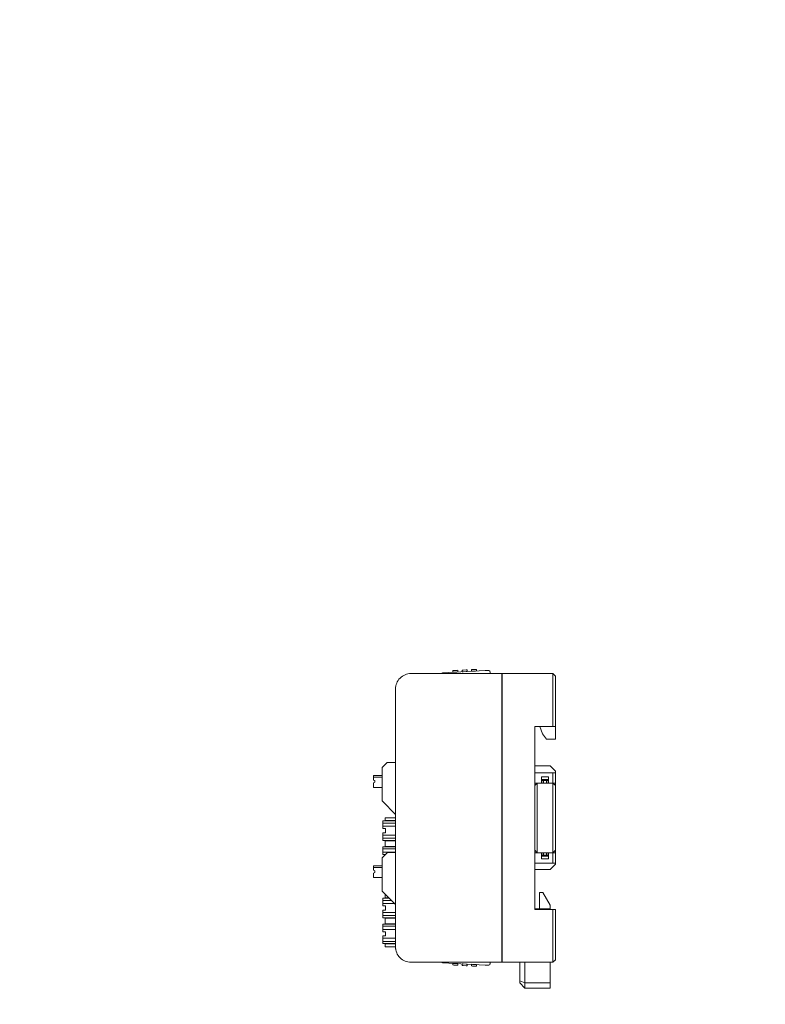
# Model space of a CAD drawing. Header units: millimetres. Extents: x -1114 to 1396, y -630 to 631.
# Tile 22 of 256: x -679 to -534, y -506 to -315. Entities that reach past the tile are written whole.
import ezdxf

# ---------------------------------------------------------------- set-up
doc = ezdxf.new("R2010")
doc.units = ezdxf.units.MM
doc.header["$MEASUREMENT"] = 0

msp = doc.modelspace()

# ---------------------------------------------------------------- linework, layer by layer
at = {"lineweight": 18}
for points, knots in [([(1038.9843, -629.7647), (1038.9843, -629.7647), (-1111.4882, -629.7647), (-1111.4882, -629.7647), (-1111.4882, -629.7647), (-1111.4882, -629.7647), (-1111.4882, 630.7883), (-1111.4882, 630.7883), (-1111.4882, 630.7883), (-1111.4882, 630.7883), (1038.9843, 630.7883), (1038.9843, 630.7883)], [0, 0, 0, 0, 0.33333333, 0.33333333, 0.33333333, 0.33333333, 0.66666667, 0.66666667, 0.66666667, 0.66666667, 1, 1, 1, 1]), ([(-603.1731, -441.8103), (-603.9688, -441.8103), (-604.7319, -442.1264), (-605.2945, -442.689), (-605.2945, -442.689), (-605.8571, -443.2516), (-606.1731, -444.0147), (-606.1731, -444.8103)], [0, 0, 0, 0, 0.5, 0.5, 0.5, 0.5, 1, 1, 1, 1]), ([(-603.1731, -441.8103), (-603.9688, -441.8103), (-604.7319, -442.1264), (-605.2945, -442.689), (-605.2945, -442.689), (-605.8571, -443.2516), (-606.1731, -444.0147), (-606.1731, -444.8103)], [0, 0, 0, 0, 0.5, 0.5, 0.5, 0.5, 1, 1, 1, 1]), ([(-596.9844, -441.6614), (-596.985, -441.6618), (-596.9857, -441.6621), (-596.9876, -441.6632), (-596.9876, -441.6632), (-596.9896, -441.6644), (-596.9929, -441.6663), (-596.997, -441.6686), (-596.997, -441.6686), (-597.0015, -441.6711), (-597.0068, -441.6741), (-597.0128, -441.6775), (-597.0128, -441.6775), (-597.0208, -441.682), (-597.0299, -441.6872), (-597.0397, -441.6928), (-597.0397, -441.6928), (-597.0507, -441.6991), (-597.0626, -441.7058), (-597.075, -441.7128), (-597.075, -441.7128), (-597.1216, -441.7392), (-597.1751, -441.7696), (-597.2298, -441.8006), (-597.2298, -441.8006), (-597.2352, -441.8037), (-597.2406, -441.8068), (-597.2461, -441.8099)], [0, 0, 0, 0, 0.14285714, 0.14285714, 0.14285714, 0.14285714, 0.28571429, 0.28571429, 0.28571429, 0.28571429, 0.42857143, 0.42857143, 0.42857143, 0.42857143, 0.57142857, 0.57142857, 0.57142857, 0.57142857, 0.71428571, 0.71428571, 0.71428571, 0.71428571, 0.85714286, 0.85714286, 0.85714286, 0.85714286, 1, 1, 1, 1]), ([(-597.2452, -441.8094), (-597.2406, -441.8068), (-597.2361, -441.8043), (-597.2316, -441.8017), (-597.2316, -441.8017), (-597.218, -441.794), (-597.2044, -441.7863), (-597.191, -441.7787), (-597.191, -441.7787), (-597.1775, -441.771), (-597.1641, -441.7634), (-597.1509, -441.756), (-597.1509, -441.756), (-597.1378, -441.7485), (-597.1249, -441.7412), (-597.1123, -441.734), (-597.1123, -441.734), (-597.0996, -441.7269), (-597.0873, -441.7198), (-597.0755, -441.7131), (-597.0755, -441.7131), (-597.0637, -441.7065), (-597.0524, -441.7001), (-597.0419, -441.6941), (-597.0419, -441.6941), (-597.0366, -441.6911), (-597.0315, -441.6882), (-597.0267, -441.6854), (-597.0267, -441.6854), (-597.0218, -441.6827), (-597.0172, -441.6801), (-597.0129, -441.6777), (-597.0129, -441.6777), (-597.0087, -441.6752), (-597.0048, -441.673), (-597.0013, -441.671), (-597.0013, -441.671), (-596.9978, -441.6691), (-596.9947, -441.6673), (-596.9922, -441.6659), (-596.9922, -441.6659), (-596.9897, -441.6645), (-596.9877, -441.6634), (-596.9864, -441.6626), (-596.9864, -441.6626), (-596.985, -441.6618), (-596.9843, -441.6614), (-596.9843, -441.6614)], [0, 0, 0, 0, 0.08333333, 0.08333333, 0.08333333, 0.08333333, 0.16666667, 0.16666667, 0.16666667, 0.16666667, 0.25, 0.25, 0.25, 0.25, 0.33333333, 0.33333333, 0.33333333, 0.33333333, 0.41666667, 0.41666667, 0.41666667, 0.41666667, 0.5, 0.5, 0.5, 0.5, 0.58333333, 0.58333333, 0.58333333, 0.58333333, 0.66666667, 0.66666667, 0.66666667, 0.66666667, 0.75, 0.75, 0.75, 0.75, 0.83333333, 0.83333333, 0.83333333, 0.83333333, 0.91666667, 0.91666667, 0.91666667, 0.91666667, 1, 1, 1, 1]), ([(-587.8393, -441.4825), (-587.8435, -441.4031), (-587.879, -441.3285), (-587.9381, -441.2753), (-587.9381, -441.2753), (-587.9973, -441.222), (-588.0751, -441.1945), (-588.1546, -441.1986)], [0, 0, 0, 0, 0.5, 0.5, 0.5, 0.5, 1, 1, 1, 1]), ([(-587.8393, -441.4825), (-587.8435, -441.4031), (-587.879, -441.3285), (-587.9381, -441.2753), (-587.9381, -441.2753), (-587.9973, -441.222), (-588.0751, -441.1945), (-588.1546, -441.1986)], [0, 0, 0, 0, 0.5, 0.5, 0.5, 0.5, 1, 1, 1, 1]), ([(-606.1731, -494.8103), (-606.1731, -495.606), (-605.8571, -496.369), (-605.2945, -496.9316), (-605.2945, -496.9316), (-604.7319, -497.4943), (-603.9688, -497.8103), (-603.1731, -497.8103)], [0, 0, 0, 0, 0.5, 0.5, 0.5, 0.5, 1, 1, 1, 1]), ([(-606.1731, -494.8103), (-606.1731, -495.606), (-605.8571, -496.369), (-605.2945, -496.9316), (-605.2945, -496.9316), (-604.7319, -497.4943), (-603.9688, -497.8103), (-603.1731, -497.8103)], [0, 0, 0, 0, 0.5, 0.5, 0.5, 0.5, 1, 1, 1, 1]), ([(-606.1262, -495.3391), (-606.134, -495.2955), (-606.1408, -495.2517), (-606.1467, -495.2078), (-606.1467, -495.2078), (-606.1526, -495.1638), (-606.1575, -495.1198), (-606.1614, -495.0757), (-606.1614, -495.0757), (-606.1692, -494.9875), (-606.1731, -494.899), (-606.1731, -494.8104)], [0, 0, 0, 0, 0.33333333, 0.33333333, 0.33333333, 0.33333333, 0.66666667, 0.66666667, 0.66666667, 0.66666667, 1, 1, 1, 1]), ([(-596.9843, -497.916), (-596.9843, -497.916), (-596.9871, -497.9145), (-596.9921, -497.9116), (-596.9921, -497.9116), (-596.9972, -497.9087), (-597.0042, -497.9047), (-597.0127, -497.8999), (-597.0127, -497.8999), (-597.017, -497.8975), (-597.0216, -497.8949), (-597.0264, -497.8921), (-597.0264, -497.8921), (-597.0312, -497.8894), (-597.0363, -497.8865), (-597.0415, -497.8835), (-597.0415, -497.8835), (-597.052, -497.8776), (-597.0633, -497.8712), (-597.0751, -497.8645), (-597.0751, -497.8645), (-597.0869, -497.8578), (-597.0992, -497.8509), (-597.1117, -497.8438), (-597.1117, -497.8438), (-597.1242, -497.8367), (-597.1369, -497.8294), (-597.1499, -497.8221), (-597.1499, -497.8221), (-597.1567, -497.8182), (-597.1634, -497.8144), (-597.1703, -497.8105)], [0, 0, 0, 0, 0.125, 0.125, 0.125, 0.125, 0.25, 0.25, 0.25, 0.25, 0.375, 0.375, 0.375, 0.375, 0.5, 0.5, 0.5, 0.5, 0.625, 0.625, 0.625, 0.625, 0.75, 0.75, 0.75, 0.75, 0.875, 0.875, 0.875, 0.875, 1, 1, 1, 1]), ([(-597.1683, -497.8117), (-597.1358, -497.8301), (-597.1044, -497.8479), (-597.0757, -497.8642), (-597.0757, -497.8642), (-597.0632, -497.8713), (-597.0512, -497.8781), (-597.0401, -497.8844), (-597.0401, -497.8844), (-597.0302, -497.89), (-597.0211, -497.8952), (-597.013, -497.8998), (-597.013, -497.8998), (-597.004, -497.9049), (-596.9961, -497.9093), (-596.9916, -497.9119), (-596.9916, -497.9119), (-596.9874, -497.9143), (-596.9859, -497.9152), (-596.9844, -497.916)], [0, 0, 0, 0, 0.2, 0.2, 0.2, 0.2, 0.4, 0.4, 0.4, 0.4, 0.6, 0.6, 0.6, 0.6, 0.8, 0.8, 0.8, 0.8, 1, 1, 1, 1]), ([(-588.1546, -498.3788), (-588.0751, -498.383), (-587.9973, -498.3554), (-587.9381, -498.3022), (-587.9381, -498.3022), (-587.879, -498.2489), (-587.8435, -498.1744), (-587.8393, -498.0949)], [0, 0, 0, 0, 0.5, 0.5, 0.5, 0.5, 1, 1, 1, 1]), ([(-588.1546, -498.3788), (-588.0751, -498.383), (-587.9973, -498.3554), (-587.9381, -498.3022), (-587.9381, -498.3022), (-587.879, -498.2489), (-587.8435, -498.1744), (-587.8393, -498.0949)], [0, 0, 0, 0, 0.5, 0.5, 0.5, 0.5, 1, 1, 1, 1])]:
    msp.add_open_spline(points, degree=3, knots=knots, dxfattribs=at)
for points in [[(-592.2709, -441.0954), (-592.2709, -441.0954), (-592.4706, -441.1058), (-592.4706, -441.1058)], [(-592.2709, -441.0954), (-592.2709, -441.0954), (-592.2542, -441.4135), (-592.2542, -441.4135)], [(-591.2628, -441.0426), (-591.2628, -441.0426), (-591.4625, -441.053), (-591.4625, -441.053)], [(-591.4459, -441.3711), (-591.4459, -441.3711), (-591.4625, -441.053), (-591.4625, -441.053)], [(-591.4459, -441.3711), (-591.4459, -441.3711), (-591.4625, -441.053), (-591.4625, -441.053)], [(-590.6636, -441.0112), (-590.6636, -441.0112), (-591.2628, -441.0426), (-591.2628, -441.0426)], [(-590.4639, -441.0007), (-590.4639, -441.0007), (-590.6636, -441.0112), (-590.6636, -441.0112)], [(-590.4639, -441.0007), (-590.4639, -441.0007), (-590.4472, -441.3188), (-590.4472, -441.3188)], [(-603.1731, -441.8103), (-603.1731, -441.8103), (-585.5785, -441.8103), (-585.5785, -441.8103)], [(-603.1731, -441.8103), (-603.1731, -441.8103), (-585.5785, -441.8103), (-585.5785, -441.8103)], [(-596.9843, -441.6614), (-596.9843, -441.6614), (-596.9845, -441.6614), (-596.9845, -441.6614)], [(-588.7538, -441.23), (-588.7538, -441.23), (-596.9844, -441.6614), (-596.9844, -441.6614)], [(-596.9843, -441.6614), (-596.9843, -441.6614), (-588.7538, -441.23), (-588.7538, -441.23)], [(-594.8767, -441.2319), (-594.8767, -441.2319), (-595.0764, -441.2424), (-595.0764, -441.2424)], [(-595.0598, -441.5606), (-595.0598, -441.5606), (-595.0764, -441.2424), (-595.0764, -441.2424)], [(-595.0598, -441.5606), (-595.0598, -441.5606), (-595.0764, -441.2424), (-595.0764, -441.2424)], [(-595.0598, -441.5606), (-595.0598, -441.5606), (-594.86, -441.5501), (-594.86, -441.5501)], [(-595.0598, -441.5606), (-595.0598, -441.5606), (-595.0598, -441.5606), (-595.0598, -441.5606)], [(-594.2775, -441.2005), (-594.2775, -441.2005), (-594.8767, -441.2319), (-594.8767, -441.2319)], [(-594.86, -441.5501), (-594.86, -441.5501), (-594.2609, -441.5187), (-594.2609, -441.5187)], [(-594.0778, -441.1901), (-594.0778, -441.1901), (-594.2775, -441.2005), (-594.2775, -441.2005)], [(-594.2609, -441.5187), (-594.2609, -441.5187), (-594.0611, -441.5082), (-594.0611, -441.5082)], [(-594.0778, -441.1901), (-594.0778, -441.1901), (-594.0611, -441.5082), (-594.0611, -441.5082)], [(-594.0611, -441.5082), (-594.0611, -441.5082), (-594.0611, -441.5082), (-594.0611, -441.5082)], [(-593.0698, -441.1373), (-593.0698, -441.1373), (-593.2695, -441.1477), (-593.2695, -441.1477)], [(-593.2528, -441.4659), (-593.2528, -441.4659), (-593.2695, -441.1477), (-593.2695, -441.1477)], [(-593.2528, -441.4659), (-593.2528, -441.4659), (-593.2695, -441.1477), (-593.2695, -441.1477)], [(-593.2528, -441.4659), (-593.2528, -441.4659), (-593.0531, -441.4554), (-593.0531, -441.4554)], [(-593.2528, -441.4659), (-593.2528, -441.4659), (-593.2528, -441.4659), (-593.2528, -441.4659)], [(-592.4706, -441.1058), (-592.4706, -441.1058), (-593.0698, -441.1373), (-593.0698, -441.1373)], [(-593.0531, -441.4554), (-593.0531, -441.4554), (-592.4539, -441.424), (-592.4539, -441.424)], [(-592.2542, -441.4135), (-592.2542, -441.4135), (-592.4539, -441.424), (-592.4539, -441.424)], [(-592.2542, -441.4135), (-592.2542, -441.4135), (-592.2542, -441.4135), (-592.2542, -441.4135)], [(-591.4459, -441.3711), (-591.4459, -441.3711), (-591.2461, -441.3607), (-591.2461, -441.3607)], [(-591.4459, -441.3711), (-591.4459, -441.3711), (-591.4459, -441.3711), (-591.4459, -441.3711)], [(-591.2461, -441.3607), (-591.2461, -441.3607), (-590.647, -441.3293), (-590.647, -441.3293)], [(-590.4472, -441.3188), (-590.4472, -441.3188), (-590.647, -441.3293), (-590.647, -441.3293)], [(-590.4472, -441.3188), (-590.4472, -441.3188), (-590.4472, -441.3188), (-590.4472, -441.3188)], [(-588.1546, -441.1986), (-588.1546, -441.1986), (-588.7538, -441.23), (-588.7538, -441.23)], [(-588.1546, -441.1986), (-588.1546, -441.1986), (-588.7538, -441.23), (-588.7538, -441.23)], [(-587.8393, -441.4825), (-587.8393, -441.4825), (-587.8221, -441.8103), (-587.8221, -441.8103)], [(-587.8393, -441.4825), (-587.8393, -441.4825), (-587.8393, -441.4825), (-587.8393, -441.4825)], [(-587.8393, -441.4825), (-587.8393, -441.4825), (-587.8221, -441.8103), (-587.8221, -441.8103)], [(-585.5785, -441.8103), (-585.5785, -441.8103), (-585.5785, -442.3103), (-585.5785, -442.3103)], [(-585.5785, -497.3103), (-585.5785, -497.3103), (-585.5785, -442.3103), (-585.5785, -442.3103)], [(-585.4785, -442.7823), (-585.4785, -442.7823), (-585.5784, -442.7876), (-585.5784, -442.7876)], [(-585.4785, -441.8103), (-585.4785, -441.8103), (-575.6731, -441.8103), (-575.6731, -441.8103)], [(-585.4785, -441.8103), (-585.4785, -441.8103), (-575.6731, -441.8103), (-575.6731, -441.8103)], [(-585.4785, -442.3103), (-585.4785, -442.3103), (-585.4785, -441.8103), (-585.4785, -441.8103)], [(-585.4785, -497.3103), (-585.4785, -497.3103), (-585.4785, -442.3103), (-585.4785, -442.3103)], [(-575.1731, -442.3103), (-575.1731, -442.3103), (-575.6731, -441.8103), (-575.6731, -441.8103)], [(-575.6731, -442.3103), (-575.6731, -442.3103), (-575.6731, -441.8103), (-575.6731, -441.8103)], [(-575.6731, -452.0603), (-575.6731, -452.0603), (-575.6731, -442.3103), (-575.6731, -442.3103)], [(-575.1731, -442.3103), (-575.1731, -442.3103), (-575.1731, -452.0603), (-575.1731, -452.0603)], [(-606.1731, -494.8103), (-606.1731, -494.8103), (-606.1731, -444.8103), (-606.1731, -444.8103)], [(-606.1731, -494.8103), (-606.1731, -494.8103), (-606.1731, -444.8103), (-606.1731, -444.8103)], [(-585.4785, -443.6103), (-585.4785, -443.6103), (-585.5786, -443.6103), (-585.5786, -443.6103)], [(-579.1731, -452.0603), (-579.1731, -452.0603), (-579.1731, -487.5603), (-579.1731, -487.5603)], [(-579.1731, -452.0603), (-579.1731, -452.0603), (-575.6731, -452.0603), (-575.6731, -452.0603)], [(-578.1731, -452.0603), (-578.1731, -452.0603), (-577.6872, -453.5182), (-577.6872, -453.5182)], [(-575.1731, -452.0603), (-575.1731, -452.0603), (-575.6731, -452.0603), (-575.6731, -452.0603)], [(-575.1731, -454.5182), (-575.1731, -454.5182), (-575.1731, -452.0603), (-575.1731, -452.0603)], [(-577.6872, -453.5182), (-577.6872, -453.5182), (-576.8872, -454.5182), (-576.8872, -454.5182)], [(-576.8872, -454.5182), (-576.8872, -454.5182), (-575.1731, -454.5182), (-575.1731, -454.5182)], [(-608.7152, -459.9895), (-608.7471, -460.0214), (-608.765, -460.0646), (-608.765, -460.1097)], [(-608.765, -466.4689), (-608.765, -466.4689), (-608.765, -460.1097), (-608.765, -460.1097)], [(-608.7152, -459.9895), (-608.7152, -459.9895), (-607.8148, -459.0891), (-607.8148, -459.0891)], [(-607.6946, -459.0393), (-607.7397, -459.0393), (-607.7829, -459.0572), (-607.8148, -459.0891)], [(-607.6946, -459.0393), (-607.6946, -459.0393), (-606.173, -459.0393), (-606.173, -459.0393)], [(-576.1731, -459.7296), (-576.1731, -459.7296), (-579.1731, -459.7296), (-579.1731, -459.7296)], [(-575.1731, -460.7296), (-575.1731, -460.7296), (-576.1731, -459.7296), (-576.1731, -459.7296)], [(-610.465, -461.9393), (-610.465, -461.9393), (-610.465, -461.5893), (-610.465, -461.5893)], [(-610.465, -461.5893), (-610.465, -461.5893), (-608.765, -461.5893), (-608.765, -461.5893)], [(-610.465, -462.4801), (-610.465, -462.4801), (-610.465, -461.9393), (-610.465, -461.9393)], [(-608.765, -461.9393), (-608.765, -461.9393), (-610.465, -461.9393), (-610.465, -461.9393)], [(-579.1731, -461.0603), (-579.1731, -461.0603), (-575.6731, -461.0603), (-575.6731, -461.0603)], [(-577.8731, -461.8603), (-577.8731, -461.8603), (-577.8731, -463.0603), (-577.8731, -463.0603)], [(-577.8731, -461.8603), (-577.8731, -461.8603), (-576.4731, -461.8603), (-576.4731, -461.8603)], [(-576.4731, -461.8603), (-576.4731, -461.8603), (-576.4731, -463.0603), (-576.4731, -463.0603)], [(-575.6731, -461.0603), (-575.6731, -461.0603), (-575.1731, -461.0603), (-575.1731, -461.0603)], [(-575.6731, -463.0603), (-575.6731, -463.0603), (-575.6731, -461.0603), (-575.6731, -461.0603)], [(-575.1731, -461.0604), (-575.1731, -461.0604), (-575.1731, -460.7296), (-575.1731, -460.7296)], [(-575.1731, -461.0603), (-575.1731, -461.0603), (-575.1731, -463.0603), (-575.1731, -463.0603)], [(-610.465, -462.4801), (-610.465, -462.4801), (-610.165, -462.5893), (-610.165, -462.5893)], [(-610.165, -462.8893), (-610.165, -462.8893), (-610.465, -462.9985), (-610.465, -462.9985)], [(-610.465, -462.9985), (-610.465, -462.9985), (-610.465, -463.8893), (-610.465, -463.8893)], [(-608.765, -463.8893), (-608.765, -463.8893), (-610.465, -463.8893), (-610.465, -463.8893)], [(-610.165, -462.5893), (-610.165, -462.5893), (-610.165, -462.8893), (-610.165, -462.8893)], [(-579.1731, -463.5603), (-579.1731, -463.5603), (-578.6731, -463.0603), (-578.6731, -463.0603)], [(-579.1731, -463.0603), (-579.1731, -463.0603), (-577.8731, -463.0603), (-577.8731, -463.0603)], [(-579.1731, -463.5603), (-579.1731, -463.5603), (-578.6731, -463.0603), (-578.6731, -463.0603)], [(-578.6735, -463.0607), (-578.6735, -463.0607), (-578.6744, -463.0607), (-578.6744, -463.0607)], [(-578.6731, -466.0603), (-578.6731, -466.0603), (-578.6731, -463.0603), (-578.6731, -463.0603)], [(-576.4731, -462.3603), (-576.4731, -462.3603), (-577.8731, -462.3603), (-577.8731, -462.3603)], [(-576.4732, -463.0603), (-576.4732, -463.0603), (-577.8731, -463.0603), (-577.8731, -463.0603)], [(-576.4732, -463.0603), (-576.4732, -463.0603), (-577.8731, -463.0603), (-577.8731, -463.0603)], [(-577.4731, -462.5603), (-577.4731, -462.5603), (-577.7731, -462.5603), (-577.7731, -462.5603)], [(-577.7731, -462.5603), (-577.7731, -462.5603), (-577.7731, -463.0603), (-577.7731, -463.0603)], [(-577.4731, -462.5603), (-577.4731, -462.5603), (-576.8731, -462.5603), (-576.8731, -462.5603)], [(-577.4731, -463.0603), (-577.4731, -463.0603), (-577.4731, -462.5603), (-577.4731, -462.5603)], [(-576.5731, -462.5603), (-576.5731, -462.5603), (-576.8731, -462.5603), (-576.8731, -462.5603)], [(-576.8731, -462.5603), (-576.8731, -462.5603), (-576.8731, -463.0603), (-576.8731, -463.0603)], [(-576.5731, -463.0603), (-576.5731, -463.0603), (-576.5731, -462.5603), (-576.5731, -462.5603)], [(-576.4731, -463.0603), (-576.4731, -463.0603), (-575.6731, -463.0603), (-575.6731, -463.0603)], [(-575.1731, -463.0603), (-575.1731, -463.0603), (-575.6731, -463.0603), (-575.6731, -463.0603)], [(-575.1731, -463.5603), (-575.1731, -463.5603), (-575.6731, -463.0603), (-575.6731, -463.0603)], [(-575.6731, -463.0603), (-575.6731, -463.0603), (-575.6731, -466.0603), (-575.6731, -466.0603)], [(-575.6719, -463.0607), (-575.6719, -463.0607), (-575.6728, -463.0607), (-575.6728, -463.0607)], [(-575.1731, -463.5603), (-575.1731, -463.5603), (-575.1731, -463.0603), (-575.1731, -463.0603)], [(-575.1731, -466.0603), (-575.1731, -466.0603), (-575.1731, -463.5603), (-575.1731, -463.5603)], [(-608.765, -466.4689), (-608.765, -466.514), (-608.7471, -466.5572), (-608.7152, -466.5891)], [(-606.1732, -469.1311), (-606.1732, -469.1311), (-608.7152, -466.5891), (-608.7152, -466.5891)], [(-578.6731, -473.5603), (-578.6731, -473.5603), (-578.6731, -466.0603), (-578.6731, -466.0603)], [(-575.6731, -466.0603), (-575.6731, -466.0603), (-575.6731, -473.5603), (-575.6731, -473.5603)], [(-575.1731, -473.5603), (-575.1731, -473.5603), (-575.1731, -466.0603), (-575.1731, -466.0603)], [(-606.1732, -470.395), (-606.1732, -470.395), (-608.6018, -470.395), (-608.6018, -470.395)], [(-608.6018, -470.6489), (-608.6018, -470.6489), (-608.6018, -470.395), (-608.6018, -470.395)], [(-608.6018, -470.9703), (-608.6018, -470.9703), (-608.6018, -470.6489), (-608.6018, -470.6489)], [(-606.1732, -470.8309), (-606.1732, -470.8309), (-608.6018, -470.8309), (-608.6018, -470.8309)], [(-608.6018, -470.9703), (-608.6018, -470.9703), (-608.6018, -471.2874), (-608.6018, -471.2874)], [(-608.6018, -471.6088), (-608.6018, -471.6088), (-608.6018, -471.2874), (-608.6018, -471.2874)], [(-608.6018, -471.4268), (-608.6018, -471.4268), (-606.1732, -471.4268), (-606.1732, -471.4268)], [(-608.6018, -471.6088), (-608.6018, -471.6088), (-608.6018, -471.895), (-608.6018, -471.895)], [(-608.1518, -469.795), (-608.1518, -469.795), (-608.1518, -470.345), (-608.1518, -470.345)], [(-608.1518, -469.795), (-608.1518, -469.795), (-608.0714, -469.795), (-608.0714, -469.795)], [(-608.1518, -470.345), (-608.1518, -470.345), (-608.1518, -469.795), (-608.1518, -469.795)], [(-608.0714, -470.345), (-608.0714, -470.345), (-608.1518, -470.345), (-608.1518, -470.345)], [(-608.0714, -469.795), (-608.0714, -469.795), (-606.1759, -469.795), (-606.1759, -469.795)], [(-608.0714, -470.345), (-608.0714, -470.345), (-606.1732, -470.345), (-606.1732, -470.345)], [(-606.1759, -469.795), (-606.1759, -469.795), (-606.1731, -469.795), (-606.1731, -469.795)], [(-606.1731, -470.1918), (-606.1731, -470.1918), (-606.1759, -470.1918), (-606.1759, -470.1918)], [(-608.1018, -471.895), (-608.1018, -471.895), (-608.6018, -471.895), (-608.6018, -471.895)], [(-608.6018, -472.695), (-608.6018, -472.695), (-608.6018, -472.9812), (-608.6018, -472.9812)], [(-608.1018, -472.695), (-608.1018, -472.695), (-608.6018, -472.695), (-608.6018, -472.695)], [(-608.6018, -473.3026), (-608.6018, -473.3026), (-608.6018, -472.9812), (-608.6018, -472.9812)], [(-606.1732, -473.1632), (-606.1732, -473.1632), (-608.6018, -473.1632), (-608.6018, -473.1632)], [(-608.6018, -473.3026), (-608.6018, -473.3026), (-608.6018, -473.6196), (-608.6018, -473.6196)], [(-608.1018, -472.695), (-608.1018, -472.695), (-608.1018, -471.895), (-608.1018, -471.895)], [(-578.6731, -476.5603), (-578.6731, -476.5603), (-578.6731, -473.5603), (-578.6731, -473.5603)], [(-575.6731, -473.5603), (-575.6731, -473.5603), (-575.6731, -476.5603), (-575.6731, -476.5603)], [(-575.1731, -476.0603), (-575.1731, -476.0603), (-575.1731, -473.5603), (-575.1731, -473.5603)], [(-608.6018, -473.941), (-608.6018, -473.941), (-608.6018, -473.6196), (-608.6018, -473.6196)], [(-606.1732, -473.7591), (-606.1732, -473.7591), (-608.6018, -473.7591), (-608.6018, -473.7591)], [(-608.6018, -474.195), (-608.6018, -474.195), (-608.6018, -473.941), (-608.6018, -473.941)], [(-606.1732, -474.195), (-606.1732, -474.195), (-608.6018, -474.195), (-608.6018, -474.195)], [(-606.1732, -475.395), (-606.1732, -475.395), (-608.6018, -475.395), (-608.6018, -475.395)], [(-608.6018, -475.6489), (-608.6018, -475.6489), (-608.6018, -475.395), (-608.6018, -475.395)], [(-608.1518, -474.245), (-608.1518, -474.245), (-608.1518, -475.345), (-608.1518, -475.345)], [(-608.1518, -474.245), (-608.1518, -474.245), (-608.0714, -474.245), (-608.0714, -474.245)], [(-608.1518, -475.345), (-608.1518, -475.345), (-608.1518, -474.245), (-608.1518, -474.245)], [(-608.0714, -475.345), (-608.0714, -475.345), (-608.1518, -475.345), (-608.1518, -475.345)], [(-606.2322, -474.245), (-606.2322, -474.245), (-608.0714, -474.245), (-608.0714, -474.245)], [(-608.0714, -475.345), (-608.0714, -475.345), (-606.1732, -475.345), (-606.1732, -475.345)], [(-606.2322, -474.245), (-606.2322, -474.245), (-606.1731, -474.245), (-606.1731, -474.245)], [(-606.1731, -474.795), (-606.1731, -474.795), (-606.2322, -474.795), (-606.2322, -474.795)], [(-606.1731, -475.1918), (-606.1731, -475.1918), (-606.1759, -475.1918), (-606.1759, -475.1918)], [(-608.7152, -477.4895), (-608.7152, -477.4895), (-607.8148, -476.5891), (-607.8148, -476.5891)], [(-608.6018, -475.9703), (-608.6018, -475.9703), (-608.6018, -475.6489), (-608.6018, -475.6489)], [(-606.1732, -475.8309), (-606.1732, -475.8309), (-608.6018, -475.8309), (-608.6018, -475.8309)], [(-608.6018, -475.9703), (-608.6018, -475.9703), (-608.6018, -476.2874), (-608.6018, -476.2874)], [(-608.6018, -476.6088), (-608.6018, -476.6088), (-608.6018, -476.2874), (-608.6018, -476.2874)], [(-608.6018, -476.4268), (-608.6018, -476.4268), (-606.1732, -476.4268), (-606.1732, -476.4268)], [(-608.6018, -476.6088), (-608.6018, -476.6088), (-608.6018, -476.895), (-608.6018, -476.895)], [(-608.1207, -476.895), (-608.1207, -476.895), (-608.6018, -476.895), (-608.6018, -476.895)], [(-607.6946, -476.5393), (-607.7397, -476.5393), (-607.7829, -476.5572), (-607.8148, -476.5891)], [(-607.6946, -476.5393), (-607.6946, -476.5393), (-606.173, -476.5393), (-606.173, -476.5393)], [(-579.1731, -476.0603), (-579.1731, -476.0603), (-578.6731, -476.5603), (-578.6731, -476.5603)], [(-579.1731, -476.5603), (-579.1731, -476.5603), (-577.8731, -476.5603), (-577.8731, -476.5603)], [(-578.6744, -476.56), (-578.6744, -476.56), (-578.6735, -476.56), (-578.6735, -476.56)], [(-577.8731, -477.7603), (-577.8731, -477.7603), (-577.8731, -476.5603), (-577.8731, -476.5603)], [(-576.4732, -476.5603), (-576.4732, -476.5603), (-577.8731, -476.5603), (-577.8731, -476.5603)], [(-577.8731, -477.2603), (-577.8731, -477.2603), (-576.4731, -477.2603), (-576.4731, -477.2603)], [(-577.7731, -476.5603), (-577.7731, -476.5603), (-577.7731, -477.0603), (-577.7731, -477.0603)], [(-577.7731, -477.0603), (-577.7731, -477.0603), (-577.4731, -477.0603), (-577.4731, -477.0603)], [(-577.4731, -477.0603), (-577.4731, -477.0603), (-577.4731, -476.5603), (-577.4731, -476.5603)], [(-577.4731, -477.0603), (-577.4731, -477.0603), (-576.8731, -477.0603), (-576.8731, -477.0603)], [(-576.8731, -476.5603), (-576.8731, -476.5603), (-576.8731, -477.0603), (-576.8731, -477.0603)], [(-576.8731, -477.0603), (-576.8731, -477.0603), (-576.5731, -477.0603), (-576.5731, -477.0603)], [(-576.5731, -477.0603), (-576.5731, -477.0603), (-576.5731, -476.5603), (-576.5731, -476.5603)], [(-576.4731, -477.7603), (-576.4731, -477.7603), (-576.4731, -476.5603), (-576.4731, -476.5603)], [(-576.4731, -476.5603), (-576.4731, -476.5603), (-575.6731, -476.5603), (-575.6731, -476.5603)], [(-575.1731, -476.0603), (-575.1731, -476.0603), (-575.6731, -476.5603), (-575.6731, -476.5603)], [(-575.1731, -476.0603), (-575.1731, -476.0603), (-575.6731, -476.5603), (-575.6731, -476.5603)], [(-575.6731, -476.5603), (-575.6731, -476.5603), (-575.1731, -476.5603), (-575.1731, -476.5603)], [(-575.6731, -478.5603), (-575.6731, -478.5603), (-575.6731, -476.5603), (-575.6731, -476.5603)], [(-575.6728, -476.56), (-575.6728, -476.56), (-575.6719, -476.56), (-575.6719, -476.56)], [(-575.1731, -476.0603), (-575.1731, -476.0603), (-575.1731, -476.5604), (-575.1731, -476.5604)], [(-575.1731, -476.5603), (-575.1731, -476.5603), (-575.1731, -478.5603), (-575.1731, -478.5603)], [(-610.465, -479.4393), (-610.465, -479.4393), (-610.465, -479.0893), (-610.465, -479.0893)], [(-610.465, -479.0893), (-610.465, -479.0893), (-608.765, -479.0893), (-608.765, -479.0893)], [(-608.7152, -477.4895), (-608.7471, -477.5214), (-608.765, -477.5646), (-608.765, -477.6097)], [(-608.765, -483.9689), (-608.765, -483.9689), (-608.765, -477.6097), (-608.765, -477.6097)], [(-579.1731, -478.5603), (-579.1731, -478.5603), (-575.6731, -478.5603), (-575.6731, -478.5603)], [(-576.4731, -477.7603), (-576.4731, -477.7603), (-577.8731, -477.7603), (-577.8731, -477.7603)], [(-576.1731, -479.8067), (-576.1731, -479.8067), (-575.1731, -478.8067), (-575.1731, -478.8067)], [(-575.1731, -478.5603), (-575.1731, -478.5603), (-575.6731, -478.5603), (-575.6731, -478.5603)], [(-575.1731, -478.5603), (-575.1731, -478.5603), (-575.1731, -478.8067), (-575.1731, -478.8067)], [(-610.465, -479.9801), (-610.465, -479.9801), (-610.465, -479.4393), (-610.465, -479.4393)], [(-608.765, -479.4393), (-608.765, -479.4393), (-610.465, -479.4393), (-610.465, -479.4393)], [(-610.465, -479.9801), (-610.465, -479.9801), (-610.165, -480.0893), (-610.165, -480.0893)], [(-610.165, -480.3893), (-610.165, -480.3893), (-610.465, -480.4985), (-610.465, -480.4985)], [(-610.465, -480.4985), (-610.465, -480.4985), (-610.465, -481.3893), (-610.465, -481.3893)], [(-610.165, -480.0893), (-610.165, -480.0893), (-610.165, -480.3893), (-610.165, -480.3893)], [(-576.1731, -479.8067), (-576.1731, -479.8067), (-579.1731, -479.8067), (-579.1731, -479.8067)], [(-608.765, -481.3893), (-608.765, -481.3893), (-610.465, -481.3893), (-610.465, -481.3893)], [(-608.765, -483.9689), (-608.765, -484.014), (-608.7471, -484.0572), (-608.7152, -484.0891)], [(-606.1732, -486.6311), (-606.1732, -486.6311), (-608.7152, -484.0891), (-608.7152, -484.0891)], [(-608.1518, -484.6526), (-608.1518, -484.6526), (-608.1518, -485.345), (-608.1518, -485.345)], [(-608.1518, -485.345), (-608.1518, -485.345), (-608.1518, -484.6526), (-608.1518, -484.6526)], [(-578.2731, -487.4603), (-578.2731, -487.4603), (-578.2173, -484.2603), (-578.2173, -484.2603)], [(-578.2173, -484.2603), (-578.2173, -484.2603), (-577.6165, -484.2603), (-577.6165, -484.2603)], [(-577.6165, -484.2603), (-577.6165, -484.2603), (-576.1731, -486.7603), (-576.1731, -486.7603)], [(-607.4093, -485.395), (-607.4093, -485.395), (-608.6018, -485.395), (-608.6018, -485.395)], [(-608.6018, -485.6489), (-608.6018, -485.6489), (-608.6018, -485.395), (-608.6018, -485.395)], [(-608.6018, -485.9703), (-608.6018, -485.9703), (-608.6018, -485.6489), (-608.6018, -485.6489)], [(-606.9734, -485.8309), (-606.9734, -485.8309), (-608.6018, -485.8309), (-608.6018, -485.8309)], [(-608.6018, -485.9703), (-608.6018, -485.9703), (-608.6018, -486.2874), (-608.6018, -486.2874)], [(-608.6018, -486.6088), (-608.6018, -486.6088), (-608.6018, -486.2874), (-608.6018, -486.2874)], [(-608.6018, -486.4268), (-608.6018, -486.4268), (-606.3776, -486.4268), (-606.3776, -486.4268)], [(-608.6018, -486.6088), (-608.6018, -486.6088), (-608.6018, -486.895), (-608.6018, -486.895)], [(-608.1018, -486.895), (-608.1018, -486.895), (-608.6018, -486.895), (-608.6018, -486.895)], [(-608.0714, -485.345), (-608.0714, -485.345), (-608.1518, -485.345), (-608.1518, -485.345)], [(-608.1018, -487.695), (-608.1018, -487.695), (-608.1018, -486.895), (-608.1018, -486.895)], [(-608.0714, -485.345), (-608.0714, -485.345), (-607.4593, -485.345), (-607.4593, -485.345)], [(-576.1731, -486.7603), (-576.1731, -486.7603), (-576.1731, -487.4603), (-576.1731, -487.4603)], [(-608.6018, -487.695), (-608.6018, -487.695), (-608.6018, -487.9812), (-608.6018, -487.9812)], [(-608.1018, -487.695), (-608.1018, -487.695), (-608.6018, -487.695), (-608.6018, -487.695)], [(-608.6018, -488.3026), (-608.6018, -488.3026), (-608.6018, -487.9812), (-608.6018, -487.9812)], [(-606.1732, -488.1632), (-606.1732, -488.1632), (-608.6018, -488.1632), (-608.6018, -488.1632)], [(-608.6018, -488.3026), (-608.6018, -488.3026), (-608.6018, -488.6196), (-608.6018, -488.6196)], [(-608.6018, -488.941), (-608.6018, -488.941), (-608.6018, -488.6196), (-608.6018, -488.6196)], [(-608.6018, -488.7591), (-608.6018, -488.7591), (-606.1732, -488.7591), (-606.1732, -488.7591)], [(-579.1731, -487.4603), (-579.1731, -487.4603), (-576.1731, -487.4603), (-576.1731, -487.4603)], [(-575.6731, -487.5603), (-575.6731, -487.5603), (-579.1731, -487.5603), (-579.1731, -487.5603)], [(-576.1731, -487.4603), (-576.1731, -487.4603), (-576.1731, -487.5604), (-576.1731, -487.5604)], [(-575.6731, -487.5603), (-575.6731, -487.5603), (-575.1731, -487.5603), (-575.1731, -487.5603)], [(-575.6731, -497.3103), (-575.6731, -497.3103), (-575.6731, -487.5603), (-575.6731, -487.5603)], [(-575.1731, -487.5603), (-575.1731, -487.5603), (-575.1731, -497.3103), (-575.1731, -497.3103)], [(-608.6018, -489.195), (-608.6018, -489.195), (-608.6018, -488.941), (-608.6018, -488.941)], [(-606.1732, -489.195), (-606.1732, -489.195), (-608.6018, -489.195), (-608.6018, -489.195)], [(-608.6018, -490.6489), (-608.6018, -490.6489), (-608.6018, -490.395), (-608.6018, -490.395)], [(-606.1732, -490.395), (-606.1732, -490.395), (-608.6018, -490.395), (-608.6018, -490.395)], [(-608.6018, -490.9703), (-608.6018, -490.9703), (-608.6018, -490.6489), (-608.6018, -490.6489)], [(-608.1518, -489.245), (-608.1518, -489.245), (-608.1518, -490.345), (-608.1518, -490.345)], [(-608.1518, -489.245), (-608.1518, -489.245), (-608.0714, -489.245), (-608.0714, -489.245)], [(-608.1518, -490.345), (-608.1518, -490.345), (-608.1518, -489.245), (-608.1518, -489.245)], [(-608.0714, -490.345), (-608.0714, -490.345), (-608.1518, -490.345), (-608.1518, -490.345)], [(-606.2322, -489.245), (-606.2322, -489.245), (-608.0714, -489.245), (-608.0714, -489.245)], [(-608.0714, -490.345), (-608.0714, -490.345), (-606.1732, -490.345), (-606.1732, -490.345)], [(-606.2322, -489.245), (-606.2322, -489.245), (-606.1731, -489.245), (-606.1731, -489.245)], [(-606.1731, -489.795), (-606.1731, -489.795), (-606.2322, -489.795), (-606.2322, -489.795)], [(-606.1731, -490.1918), (-606.1731, -490.1918), (-606.1759, -490.1918), (-606.1759, -490.1918)], [(-606.1732, -490.8309), (-606.1732, -490.8309), (-608.6018, -490.8309), (-608.6018, -490.8309)], [(-608.6018, -490.9703), (-608.6018, -490.9703), (-608.6018, -491.2874), (-608.6018, -491.2874)], [(-608.6018, -491.6088), (-608.6018, -491.6088), (-608.6018, -491.2874), (-608.6018, -491.2874)], [(-608.6018, -491.4268), (-608.6018, -491.4268), (-606.1732, -491.4268), (-606.1732, -491.4268)], [(-608.6018, -491.6088), (-608.6018, -491.6088), (-608.6018, -491.895), (-608.6018, -491.895)], [(-608.1018, -491.895), (-608.1018, -491.895), (-608.6018, -491.895), (-608.6018, -491.895)], [(-608.1018, -492.695), (-608.1018, -492.695), (-608.1018, -491.895), (-608.1018, -491.895)], [(-608.6018, -492.695), (-608.6018, -492.695), (-608.6018, -492.9812), (-608.6018, -492.9812)], [(-608.1018, -492.695), (-608.1018, -492.695), (-608.6018, -492.695), (-608.6018, -492.695)], [(-608.6018, -493.3026), (-608.6018, -493.3026), (-608.6018, -492.9812), (-608.6018, -492.9812)], [(-606.1732, -493.1632), (-606.1732, -493.1632), (-608.6018, -493.1632), (-608.6018, -493.1632)], [(-608.6018, -493.3026), (-608.6018, -493.3026), (-608.6018, -493.6196), (-608.6018, -493.6196)], [(-608.6018, -493.941), (-608.6018, -493.941), (-608.6018, -493.6196), (-608.6018, -493.6196)], [(-608.6018, -493.7591), (-608.6018, -493.7591), (-606.1732, -493.7591), (-606.1732, -493.7591)], [(-608.6018, -494.195), (-608.6018, -494.195), (-608.6018, -493.941), (-608.6018, -493.941)], [(-606.1732, -494.195), (-606.1732, -494.195), (-608.6018, -494.195), (-608.6018, -494.195)], [(-608.1518, -494.245), (-608.1518, -494.245), (-608.1518, -494.795), (-608.1518, -494.795)], [(-608.1518, -494.245), (-608.1518, -494.245), (-608.0714, -494.245), (-608.0714, -494.245)], [(-608.1518, -494.795), (-608.1518, -494.795), (-608.1518, -494.245), (-608.1518, -494.245)], [(-606.2322, -494.245), (-606.2322, -494.245), (-608.0714, -494.245), (-608.0714, -494.245)], [(-606.2322, -494.245), (-606.2322, -494.245), (-606.1731, -494.245), (-606.1731, -494.245)], [(-608.0714, -494.795), (-608.0714, -494.795), (-608.1518, -494.795), (-608.1518, -494.795)], [(-606.2322, -494.795), (-606.2322, -494.795), (-608.0714, -494.795), (-608.0714, -494.795)], [(-606.1731, -494.795), (-606.1731, -494.795), (-606.2322, -494.795), (-606.2322, -494.795)], [(-585.5786, -496.0103), (-585.5786, -496.0103), (-585.4785, -496.0103), (-585.4785, -496.0103)], [(-585.5785, -497.8103), (-585.5785, -497.8103), (-603.1731, -497.8103), (-603.1731, -497.8103)], [(-602.9131, -497.8106), (-602.9131, -497.8106), (-602.9132, -497.8103), (-602.9132, -497.8103)], [(-596.9845, -497.916), (-596.9845, -497.916), (-588.7538, -498.3474), (-588.7538, -498.3474)], [(-596.9843, -497.916), (-596.9843, -497.916), (-596.9845, -497.916), (-596.9845, -497.916)], [(-588.7538, -498.3474), (-588.7538, -498.3474), (-596.9843, -497.916), (-596.9843, -497.916)], [(-588.7538, -498.3474), (-588.7538, -498.3474), (-596.9843, -497.916), (-596.9843, -497.916)], [(-595.0764, -498.335), (-595.0764, -498.335), (-595.0598, -498.0169), (-595.0598, -498.0169)], [(-595.0598, -498.0169), (-595.0598, -498.0169), (-595.0764, -498.335), (-595.0764, -498.335)], [(-594.8767, -498.3455), (-594.8767, -498.3455), (-595.0764, -498.335), (-595.0764, -498.335)], [(-595.0598, -498.0169), (-595.0598, -498.0169), (-595.0598, -498.0169), (-595.0598, -498.0169)], [(-595.0598, -498.0169), (-595.0598, -498.0169), (-594.86, -498.0273), (-594.86, -498.0273)], [(-594.2775, -498.3769), (-594.2775, -498.3769), (-594.8767, -498.3455), (-594.8767, -498.3455)], [(-594.86, -498.0273), (-594.86, -498.0273), (-594.2609, -498.0587), (-594.2609, -498.0587)], [(-594.0778, -498.3874), (-594.0778, -498.3874), (-594.2775, -498.3769), (-594.2775, -498.3769)], [(-594.2609, -498.0587), (-594.2609, -498.0587), (-594.0611, -498.0692), (-594.0611, -498.0692)], [(-594.0778, -498.3874), (-594.0778, -498.3874), (-594.0611, -498.0692), (-594.0611, -498.0692)], [(-594.0611, -498.0692), (-594.0611, -498.0692), (-594.0611, -498.0692), (-594.0611, -498.0692)], [(-593.2695, -498.4297), (-593.2695, -498.4297), (-593.2528, -498.1116), (-593.2528, -498.1116)], [(-593.2528, -498.1116), (-593.2528, -498.1116), (-593.2695, -498.4297), (-593.2695, -498.4297)], [(-593.2528, -498.1116), (-593.2528, -498.1116), (-593.2528, -498.1116), (-593.2528, -498.1116)], [(-593.2528, -498.1116), (-593.2528, -498.1116), (-593.0531, -498.1221), (-593.0531, -498.1221)], [(-593.0531, -498.1221), (-593.0531, -498.1221), (-592.4539, -498.1535), (-592.4539, -498.1535)], [(-592.4539, -498.1535), (-592.4539, -498.1535), (-592.2542, -498.1639), (-592.2542, -498.1639)], [(-592.2709, -498.4821), (-592.2709, -498.4821), (-592.2542, -498.1639), (-592.2542, -498.1639)], [(-592.2542, -498.1639), (-592.2542, -498.1639), (-592.2542, -498.1639), (-592.2542, -498.1639)], [(-591.4625, -498.5244), (-591.4625, -498.5244), (-591.4459, -498.2063), (-591.4459, -498.2063)], [(-591.4459, -498.2063), (-591.4459, -498.2063), (-591.4625, -498.5244), (-591.4625, -498.5244)], [(-591.4459, -498.2063), (-591.4459, -498.2063), (-591.4459, -498.2063), (-591.4459, -498.2063)], [(-591.4459, -498.2063), (-591.4459, -498.2063), (-591.2461, -498.2168), (-591.2461, -498.2168)], [(-591.2461, -498.2168), (-591.2461, -498.2168), (-590.647, -498.2482), (-590.647, -498.2482)], [(-590.647, -498.2482), (-590.647, -498.2482), (-590.4472, -498.2586), (-590.4472, -498.2586)], [(-590.4639, -498.5768), (-590.4639, -498.5768), (-590.4472, -498.2586), (-590.4472, -498.2586)], [(-590.4472, -498.2586), (-590.4472, -498.2586), (-590.4472, -498.2586), (-590.4472, -498.2586)], [(-588.7538, -498.3474), (-588.7538, -498.3474), (-588.1546, -498.3788), (-588.1546, -498.3788)], [(-588.1546, -498.3788), (-588.1546, -498.3788), (-588.7538, -498.3474), (-588.7538, -498.3474)], [(-587.8244, -497.8103), (-587.8244, -497.8103), (-587.8393, -498.0949), (-587.8393, -498.0949)], [(-587.8393, -498.0949), (-587.8393, -498.0949), (-587.8393, -498.0949), (-587.8393, -498.0949)], [(-585.4785, -496.7951), (-585.4785, -496.7951), (-585.5785, -496.7899), (-585.5785, -496.7899)], [(-585.5785, -497.3103), (-585.5785, -497.3103), (-585.5785, -497.8103), (-585.5785, -497.8103)], [(-585.4785, -497.8103), (-585.4785, -497.8103), (-585.4785, -497.3103), (-585.4785, -497.3103)], [(-575.6731, -497.8103), (-575.6731, -497.8103), (-585.4785, -497.8103), (-585.4785, -497.8103)], [(-575.6731, -497.8103), (-575.6731, -497.8103), (-585.4785, -497.8103), (-585.4785, -497.8103)], [(-582.0731, -501.3961), (-582.0731, -501.3961), (-582.0731, -497.8103), (-582.0731, -497.8103)], [(-581.0731, -497.8103), (-581.0731, -497.8103), (-581.0731, -501.8103), (-581.0731, -501.8103)], [(-576.1731, -501.8103), (-576.1731, -501.8103), (-576.1731, -497.8104), (-576.1731, -497.8104)], [(-575.1731, -497.3103), (-575.1731, -497.3103), (-575.6731, -497.8103), (-575.6731, -497.8103)], [(-575.6731, -497.8103), (-575.6731, -497.8103), (-575.6731, -497.3103), (-575.6731, -497.3103)], [(-593.0698, -498.4402), (-593.0698, -498.4402), (-593.2695, -498.4297), (-593.2695, -498.4297)], [(-592.4706, -498.4716), (-592.4706, -498.4716), (-593.0698, -498.4402), (-593.0698, -498.4402)], [(-592.2709, -498.4821), (-592.2709, -498.4821), (-592.4706, -498.4716), (-592.4706, -498.4716)], [(-591.2628, -498.5349), (-591.2628, -498.5349), (-591.4625, -498.5244), (-591.4625, -498.5244)], [(-590.6636, -498.5663), (-590.6636, -498.5663), (-591.2628, -498.5349), (-591.2628, -498.5349)], [(-590.4639, -498.5768), (-590.4639, -498.5768), (-590.6636, -498.5663), (-590.6636, -498.5663)], [(-581.0731, -501.8103), (-581.0731, -501.8103), (-582.0731, -501.3961), (-582.0731, -501.3961)], [(-582.0731, -501.8103), (-582.0731, -501.8103), (-582.0731, -501.3961), (-582.0731, -501.3961)], [(-581.0731, -502.8103), (-581.0731, -502.8103), (-582.0731, -501.8103), (-582.0731, -501.8103)], [(-581.0731, -501.8103), (-581.0731, -501.8103), (-581.0731, -502.8103), (-581.0731, -502.8103)], [(-576.1731, -501.8103), (-576.1731, -501.8103), (-581.0731, -501.8103), (-581.0731, -501.8103)], [(-576.1731, -502.8103), (-576.1731, -502.8103), (-576.1731, -501.8103), (-576.1731, -501.8103)], [(-581.0731, -502.8103), (-581.0731, -502.8103), (-576.1731, -502.8103), (-576.1731, -502.8103)]]:
    msp.add_open_spline(points, degree=3, dxfattribs=at)

doc.saveas('drawing.dxf')
